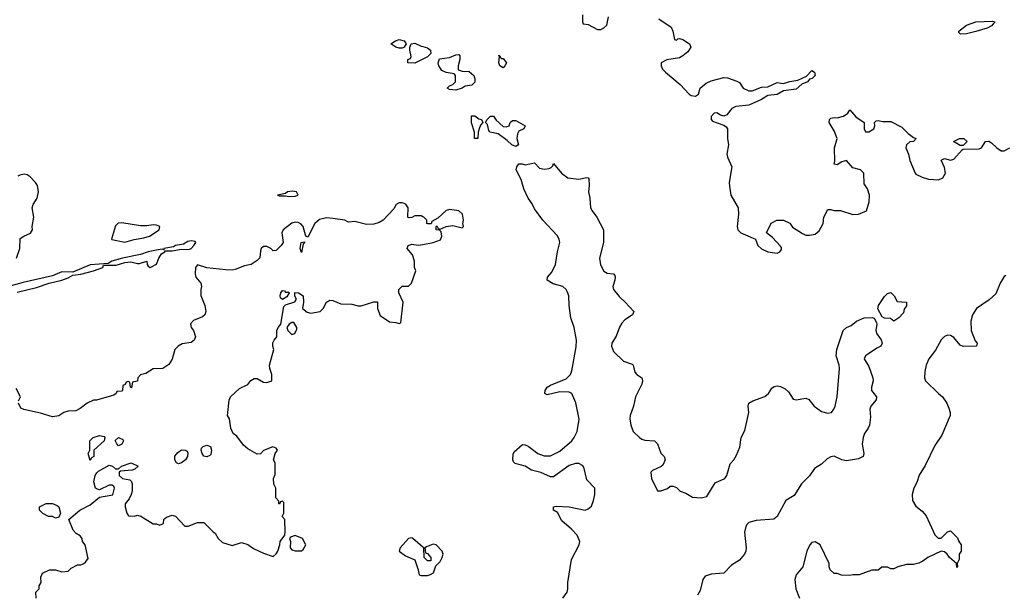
# Model space of a CAD drawing. Header units: inches. Extents: x 2396598 to 2566999, y 262085 to 451979.
# Tile 239 of 256: x 2527443 to 2533690, y 363988 to 367624. Entities that reach past the tile are written whole.
import ezdxf

# ---------------------------------------------------------------- set-up
doc = ezdxf.new("R2010")
doc.units = ezdxf.units.IN
doc.header["$MEASUREMENT"] = 0
doc.layers.add('C5326', color=7, linetype='Continuous')
doc.layers.add('C5336', color=7, linetype='Continuous')

msp = doc.modelspace()

# ---------------------------------------------------------------- linework, layer by layer
at = {"layer": 'C5326', "color": 5}
for points, elevation in [([(2529850, 367442), (2529828.4, 367448.4), (2529798, 367470), (2529828, 367490), (2529850, 367498), (2529882, 367490), (2529894, 367470), (2529882, 367450), (2529870, 367442)], 20), ([(2529174.1, 366534.1), (2529142.8, 366530), (2529130, 366519.3), (2529078.8, 366510), (2529090, 366504.4), (2529130, 366505.3), (2529150, 366500.9), (2529190, 366504.2), (2529209, 366510), (2529199, 366530)], 40), ([(2528090, 366334.5), (2528068.4, 366331.6), (2528050, 366314), (2528024.7, 366230), (2528027.5, 366227.5), (2528110, 366212), (2528170, 366229.1), (2528230, 366238), (2528267.3, 366250), (2528327.3, 366290), (2528332.3, 366310), (2528310, 366318.9), (2528290, 366320.5), (2528250, 366314.7), (2528210, 366315.6)], 40), ([(2529230, 366146), (2529222, 366170), (2529229, 366210), (2529250, 366214), (2529250, 366206), (2529242, 366198)], 40), ([(2529130, 365894), (2529150, 365894), (2529152, 365890), (2529136.9, 365863.1), (2529110, 365848), (2529098, 365858), (2529095.3, 365870), (2529099, 365890), (2529110, 365904.7), (2529122, 365902)], 40), ([(2529182, 365702), (2529170, 365702), (2529152, 365690), (2529138, 365670), (2529144.7, 365650), (2529170, 365624.7), (2529188.4, 365631.6), (2529200.4, 365659.6), (2529202, 365670)], 40), ([(2527890, 364826), (2527878, 364870), (2527888, 364890), (2527888, 364950), (2527909.1, 364970.9), (2527950, 364984.7), (2527978, 364978), (2527982, 364970), (2527978, 364950), (2527914, 364890), (2527912, 364850), (2527898, 364842)], 40), ([(2528070, 364918), (2528058, 364930), (2528048, 364952), (2528070, 364972), (2528098, 364958), (2528102, 364950), (2528090, 364929)], 40), ([(2528450, 364802.9), (2528437.2, 364810), (2528427, 364830), (2528426.6, 364853.4), (2528445.2, 364874.8), (2528470, 364892), (2528491.6, 364891.6), (2528504.7, 364884.7), (2528510, 364874), (2528507.3, 364850), (2528494, 364830), (2528470, 364809.6)], 40), ([(2528630, 364847.3), (2528610, 364853.2), (2528599.5, 364870), (2528595.1, 364890), (2528597.2, 364902.8), (2528606, 364914), (2528630, 364922), (2528654.2, 364914.2), (2528660.5, 364890), (2528656, 364864), (2528650, 364856)], 40), ([(2527670, 364458), (2527650, 364468.7), (2527626, 364470), (2527590, 364488), (2527568, 364510), (2527568, 364530), (2527610, 364551), (2527650.9, 364550.9), (2527679.8, 364539.8), (2527691.3, 364530), (2527702, 364490), (2527690, 364466)], 40), ([(2529190, 364348), (2529162, 364338), (2529154, 364330), (2529162, 364310), (2529158, 364270), (2529170, 364258), (2529190, 364251.3), (2529230, 364252), (2529240.4, 364259.6), (2529258, 364290), (2529238, 364330)], 40)]:
    msp.add_lwpolyline(points, close=True, dxfattribs=dict(at, elevation=elevation))
for points, elevation in [([(2530000, 367373), (2529950, 367348), (2529906, 367350), (2529906, 367370), (2529922, 367378), (2529926, 367390), (2529918, 367430), (2529918, 367450), (2529926, 367470), (2529950, 367474.8), (2529990, 367455.5), (2530000, 367453.1)], 20), ([(2527422, 366110), (2527442.7, 366170), (2527446.3, 366233.7), (2527468, 366250), (2527511.9, 366268.1), (2527524, 366290), (2527521.2, 366310), (2527533.2, 366370), (2527522, 366430), (2527528.7, 366450), (2527552.7, 366490), (2527562.7, 366530), (2527556.2, 366570), (2527543.7, 366590), (2527510, 366626), (2527490, 366638), (2527470, 366642.7), (2527443.4, 366636.6), (2527431.3, 366630)], 40), ([(2530000, 366373), (2529990, 366378), (2529950, 366378), (2529931.6, 366368.4), (2529910, 366366), (2529906, 366370), (2529908, 366430), (2529892.1, 366452.1), (2529870, 366461.2), (2529850, 366461.2), (2529831.3, 366450), (2529816.3, 366423.7), (2529748.9, 366351.1), (2529724.6, 366335.4), (2529690, 366326), (2529642.9, 366322.9), (2529570, 366342), (2529530, 366338), (2529506, 366350), (2529430, 366361.3), (2529390, 366364.7), (2529345.3, 366354.7), (2529316.3, 366330), (2529270, 366242), (2529258, 366250), (2529242, 366310), (2529226.9, 366326.9), (2529210, 366335.8), (2529190, 366337.4), (2529170, 366331.5), (2529114, 366290), (2529106, 366270), (2529114.8, 366210), (2529102.8, 366190), (2529070, 366159), (2529050, 366155.3), (2529035.3, 366170), (2529010, 366183.7), (2528990, 366182.9), (2528975.5, 366170), (2528970, 366155.3), (2528967.3, 366112.7), (2528950, 366094), (2528910.4, 366069.6), (2528870, 366061.2), (2528810, 366037.2), (2528790, 366032.7), (2528750, 366035.1), (2528629.2, 366049.2), (2528570, 366068), (2528558, 366050), (2528556, 366010), (2528561, 365990), (2528591, 365950), (2528596, 365930), (2528591.3, 365910), (2528591.6, 365871.6), (2528618, 365810), (2528624.7, 365770), (2528618, 365750), (2528603.5, 365736.5), (2528546.4, 365713.6), (2528526.8, 365693.2), (2528531.3, 365670), (2528544.7, 365650), (2528558, 365610), (2528550, 365588), (2528530, 365574), (2528474.4, 365565.6), (2528448.1, 365551.9), (2528426.8, 365530), (2528410.7, 365469.3), (2528390, 365435.3), (2528350, 365408.7), (2528290, 365408), (2528242, 365378), (2528210, 365368), (2528192, 365350), (2528191.1, 365328.9), (2528158, 365322), (2528152.7, 365287.3), (2528146, 365290), (2528142, 365322), (2528130, 365326), (2528118, 365322), (2528112.7, 365307.3), (2528098, 365302), (2528094, 365270), (2528090, 365266), (2528058, 365262), (2528054, 365250), (2528039.6, 365240.4), (2527930, 365208.7), (2527910, 365208.7), (2527870, 365188), (2527825.4, 365154.6), (2527798.8, 365141.2), (2527750, 365139), (2527722, 365130), (2527690, 365109.2), (2527650, 365102.7), (2527575.3, 365124.7), (2527468.4, 365148.4), (2527450, 365158), (2527434, 365190)], 40), ([(2527425.8, 365894.2), (2527550, 365924.4), (2527629.1, 365950.9), (2527710, 365970.2), (2527750, 365984.7), (2527778.8, 366001.2), (2527830, 366007.7), (2527910, 366028.8), (2527969.3, 366050), (2527974.6, 366065.4), (2528054.1, 366065.9), (2528110, 366082.3), (2528147.1, 366087.1), (2528190, 366075.5), (2528203.7, 366076.3), (2528250, 366090.7), (2528251.3, 366070), (2528258, 366058), (2528270, 366051.3), (2528310, 366071.3), (2528324.5, 366110), (2528342.4, 366137.6), (2528364, 366150), (2528363.1, 366156.9), (2528410, 366155.5), (2528470, 366167.7), (2528516, 366164), (2528530, 366170.7), (2528546.6, 366190), (2528561.2, 366210), (2528555.9, 366215.9), (2528530, 366218.7), (2528510, 366215.1), (2528482, 366198), (2528432, 366190), (2528418, 366182), (2528358, 366170), (2528356.9, 366163.1), (2528346, 366166), (2528310, 366160.9), (2528258.8, 366150), (2528210, 366132.8), (2528096, 366110), (2528027.7, 366090), (2528004.8, 366075.2), (2527890, 366066.8), (2527779.6, 366020.4), (2527710, 366023.2), (2527650, 365998.3), (2527465.4, 365954.6), (2527212.8, 365887.2)], 40), ([(2527548, 363950), (2527546, 363990), (2527566, 364010), (2527566, 364030), (2527578, 364050), (2527576.4, 364083.6), (2527588, 364110), (2527631.1, 364131.1), (2527670, 364131), (2527710, 364118), (2527750, 364122), (2527770, 364142), (2527810, 364162), (2527830, 364162), (2527850, 364172), (2527860.4, 364179.6), (2527876.4, 364203.6), (2527858, 364290), (2527842, 364310), (2527839, 364330), (2527826.3, 364346.3), (2527802, 364362), (2527782.7, 364382.7), (2527755.3, 364450), (2527824, 364510), (2527890, 364544), (2527950, 364591.3), (2528033.6, 364606.4), (2528044, 364650), (2528040.4, 364660.4), (2528030, 364668.7), (2528010, 364669), (2527950, 364639), (2527930, 364644), (2527924, 364650), (2527912.7, 364690), (2527922, 364730), (2527932.7, 364747.3), (2527942.7, 364757.3), (2528010, 364794.8), (2528032, 364790), (2528050, 364772), (2528070, 364772), (2528088, 364790), (2528150, 364810.6), (2528194, 364790), (2528174, 364770), (2528156.9, 364763.1), (2528082, 364758), (2528074, 364750), (2528074, 364730), (2528094, 364710), (2528142, 364702), (2528152, 364692), (2528156, 364676), (2528156.3, 364630), (2528150.5, 364609.5), (2528137.5, 364582.5), (2528111.3, 364550), (2528111.3, 364530), (2528122, 364490), (2528132.7, 364472.7), (2528170, 364472), (2528190, 364478), (2528210.9, 364470.9), (2528290, 364422), (2528310, 364422), (2528330, 364414), (2528354.6, 364425.4), (2528358, 364450), (2528363.1, 364456.9), (2528374.6, 364465.4), (2528410, 364478), (2528431.1, 364471.1), (2528490, 364407.3), (2528512.1, 364407.9), (2528570, 364431.3), (2528610, 364432), (2528670, 364372), (2528683.6, 364363.6), (2528702, 364330), (2528730, 364304.7), (2528790, 364284.7), (2528850, 364304.7), (2528890, 364291.3), (2528927.1, 364267.1), (2528990, 364236), (2529050, 364216), (2529070, 364231.3), (2529081.2, 364250), (2529094, 364290), (2529095.3, 364310), (2529126, 364350), (2529127.3, 364372.7), (2529126, 364450), (2529108, 364470), (2529118, 364490), (2529118, 364558), (2529110, 364566), (2529098, 364562), (2529092, 364548), (2529088, 364550), (2529087.3, 364567.3), (2529068.9, 364588.9), (2529068.9, 364648.9), (2529054.6, 364674.6), (2529054, 364710), (2529063.1, 364736.9), (2529064, 364810), (2529054, 364830), (2529064, 364870), (2529079.3, 364890), (2529070, 364904), (2529048.6, 364911.4), (2528990, 364888), (2528970, 364868), (2528950, 364866), (2528890, 364899), (2528862.9, 364922.9), (2528820.2, 364980.2), (2528796.4, 364996.4), (2528782, 365030), (2528774, 365090), (2528762, 365110), (2528772.1, 365207.9), (2528781.2, 365230), (2528837.5, 365282.5), (2528890, 365306.8), (2528910, 365332), (2528930, 365344.7), (2528950, 365344.7), (2528990, 365322.8), (2529010, 365320.7), (2529042, 365330), (2529042.7, 365370), (2529029, 365410), (2529028.7, 365430), (2529055.3, 365530), (2529048.7, 365550), (2529048.9, 365571.1), (2529058, 365590), (2529075.3, 365610), (2529075.3, 365650), (2529082, 365670), (2529099, 365690), (2529118, 365802), (2529130, 365814), (2529188.4, 365831.6), (2529198, 365850), (2529188.9, 365868.9), (2529188.4, 365891.6), (2529212, 365890), (2529241, 365870), (2529242.8, 365830), (2529238, 365790), (2529266.8, 365766.8), (2529290, 365761), (2529350, 365770.7), (2529369.3, 365790), (2529389.5, 365830.5), (2529410, 365842.8), (2529430, 365841), (2529480.5, 365820.5), (2529550, 365817.3), (2529590, 365806), (2529610, 365806), (2529690, 365832), (2529710, 365832), (2529714, 365830), (2529712, 365790), (2529730, 365744.7), (2529790, 365704.7), (2529830, 365702), (2529850, 365694), (2529862, 365698), (2529875.3, 365830), (2529848.9, 365888.9), (2529849, 365910), (2529870, 365931.3), (2529910, 365932), (2529928, 365950), (2529955.3, 366030), (2529948, 366050), (2529948, 366090), (2529935.3, 366130), (2529902, 366170), (2529908, 366190), (2529930, 366198), (2529971.6, 366191.6), (2530000, 366197.1)], 40), ([(2527435.3, 365204.7), (2527448, 365230), (2527421.2, 365281.2)], 40), ([(2530000, 364275.3), (2529938, 364330), (2529930, 364334), (2529910, 364328.7), (2529856, 364270), (2529851, 364250), (2529890, 364218.8), (2529950, 364194), (2529972, 364130), (2529978, 364098), (2529990, 364094), (2530000, 364094)], 40)]:
    msp.add_lwpolyline(points, dxfattribs=dict(at, elevation=elevation))
at = {"layer": 'C5336', "color": 5}
for points, elevation in [([(2531014, 367654), (2531014, 367610), (2531018, 367598), (2531050, 367594), (2531110, 367562), (2531130, 367562), (2531150, 367572), (2531168, 367590), (2531178, 367642)], 40), ([(2531498, 367630), (2531575.5, 367575.5), (2531586.8, 367550), (2531598, 367498), (2531610, 367494), (2531618, 367502), (2531630, 367504.7), (2531650, 367498), (2531692, 367470), (2531702, 367450), (2531681.4, 367418.6), (2531650, 367393.2), (2531630, 367382), (2531550, 367368.7), (2531512, 367350), (2531512, 367330), (2531522, 367310), (2531541, 367290), (2531633.2, 367213.2), (2531690, 367151), (2531703.1, 367143.1), (2531730, 367139.1), (2531749, 367150), (2531759.5, 367190), (2531799.3, 367220.7), (2531830, 367234.9), (2531910, 367257.3), (2531933.9, 367253.9), (2531994.2, 367234.2), (2532010, 367224.9), (2532034, 367190), (2532070, 367172.4), (2532090, 367171.3), (2532150, 367194.6), (2532190, 367196.9), (2532250, 367224.9), (2532290, 367218.7), (2532330, 367231.8), (2532380.7, 367239.3), (2532435.5, 367264.5), (2532470, 367300.7), (2532486, 367290), (2532490.8, 367270), (2532470.6, 367250), (2532454.2, 367245.8), (2532440.7, 367230), (2532405.5, 367214.5), (2532370, 367183.6), (2532290, 367171.8), (2532250, 367147.7), (2532190, 367142), (2532150, 367117.2), (2532070, 367082), (2531987.2, 367072.8), (2531960.6, 367059.4), (2531930, 367019.6), (2531910, 367011.1), (2531890, 367017.4), (2531867.3, 367032.7), (2531848.8, 367031.2), (2531830.4, 367010), (2531830.5, 366990), (2531839.5, 366979.5), (2531910, 366954.8), (2531924.5, 366944.5), (2531933.4, 366930), (2531934.4, 366870), (2531940.5, 366830), (2531930.7, 366770), (2531934, 366750), (2531960.7, 366690), (2531945.5, 366590), (2531945.8, 366565.8), (2531954.8, 366510), (2532001, 366430), (2532004, 366390), (2531996.3, 366310), (2531998.8, 366290), (2532018, 366270), (2532111.3, 366230), (2532127.3, 366190), (2532150, 366168.2), (2532190, 366150.8), (2532250, 366142), (2532266, 366150), (2532276.4, 366163.6), (2532276.4, 366176.4), (2532270, 366186), (2532220.2, 366240.2), (2532182, 366270), (2532210, 366332), (2532246, 366350), (2532290, 366351), (2532330, 366331.3), (2532345.4, 366305.4), (2532410, 366266), (2532430, 366256), (2532455.3, 366255.3), (2532490, 366262.8), (2532516.6, 366283.4), (2532541.2, 366330), (2532546, 366370), (2532570, 366418), (2532590, 366418), (2532610, 366411.3), (2532650, 366411.3), (2532730, 366386), (2532766, 366390), (2532815.3, 366410), (2532833.6, 366466.4), (2532834, 366510), (2532822, 366550), (2532801.2, 366581.2), (2532799, 366650), (2532778, 366670), (2532730, 366684), (2532690, 366728.7), (2532659.8, 366720.2), (2532630, 366702), (2532610, 366706), (2532614.6, 366725.4), (2532613.2, 366810), (2532629.2, 366870), (2532610, 366918), (2532579, 366970), (2532582, 366990), (2532590, 366998), (2532610, 367002.8), (2532630, 367000.7), (2532669.5, 367010.5), (2532698, 367030), (2532710, 367051.3), (2532747.9, 367007.9), (2532802, 366970), (2532801, 366930), (2532810, 366912), (2532830, 366911.3), (2532862, 366930), (2532868, 366950), (2532866, 366970), (2532878, 366982), (2532890, 366984.7), (2532916.9, 366976.9), (2532970, 366978), (2533041.1, 366941.1), (2533080.4, 366900.4), (2533114.8, 366874.8), (2533131.3, 366870), (2533114, 366850), (2533090, 366848.7), (2533070.8, 366829.2), (2533066, 366810), (2533082, 366770), (2533090.7, 366730), (2533124, 366650), (2533130, 366642.8), (2533170, 366624), (2533210, 366611), (2533273.6, 366606.4), (2533300.2, 366619.8), (2533317.2, 366650), (2533310, 366686), (2533288.9, 366731.1), (2533310, 366742), (2533350, 366732), (2533370, 366738), (2533422, 366798), (2533430, 366802), (2533530, 366804.7), (2533546, 366810), (2533570, 366851.3), (2533592, 366852), (2533610, 366842), (2533642, 366810), (2533670, 366792), (2533690, 366792), (2533726, 366810)], 40), ([(2530000, 367453.1), (2530030, 367446), (2530050, 367431), (2530051, 367409), (2530030, 367388), (2530000, 367373)], 20), ([(2530889.6, 363950), (2530915.8, 363990), (2530920.5, 364010), (2530921, 364050), (2530944.4, 364195.6), (2530992, 364290), (2530997, 364310), (2530980.9, 364350), (2530945.1, 364390), (2530882, 364442), (2530854.8, 364494.8), (2530829, 364510), (2530829, 364530), (2530846, 364534), (2530930, 364530.5), (2531030, 364510.6), (2531050, 364517.3), (2531070, 364536), (2531083.7, 364570), (2531092, 364610), (2531092, 364650), (2531042, 364702), (2531022.5, 364782.5), (2531013.3, 364793.3), (2530990, 364805.1), (2530970, 364806), (2530930, 364792.2), (2530830, 364722), (2530810, 364721.6), (2530750, 364748), (2530690, 364764.2), (2530649.7, 364789.7), (2530586.7, 364806.7), (2530576.6, 364816.6), (2530572, 364830), (2530574, 364866), (2530581, 364879), (2530634, 364926), (2530650, 364924.9), (2530670, 364914.9), (2530730, 364870.3), (2530770, 364855.3), (2530810, 364854.9), (2530870, 364883.6), (2530946, 364950), (2530961.2, 364970), (2530981, 365010), (2530992.5, 365087.5), (2530972.1, 365192.1), (2530945.2, 365250), (2530930, 365258.4), (2530870, 365260.5), (2530790, 365241.2), (2530775.3, 365250), (2530777.2, 365270), (2530790, 365290.6), (2530810, 365303), (2530910, 365343.6), (2530936.8, 365370), (2530946, 365394), (2530974.3, 365545.7), (2530976.8, 365590), (2530960.2, 365670), (2530940.2, 365730), (2530928.5, 365810), (2530926.5, 365870), (2530917.6, 365897.6), (2530910.4, 365910.4), (2530890, 365928.8), (2530826.9, 365946.9), (2530789, 365970), (2530792, 365990), (2530818.7, 366021.3), (2530842.2, 366070), (2530854.8, 366150), (2530870.6, 366209.4), (2530866.8, 366230), (2530852.9, 366252.9), (2530762.4, 366350), (2530710, 366423.6), (2530695.4, 366455.4), (2530670, 366491.5), (2530642.2, 366550), (2530625.1, 366610), (2530592.3, 366670), (2530596.2, 366690), (2530610, 366707.7), (2530630, 366708.2), (2530650, 366702.2), (2530710, 366715.2), (2530740, 366680), (2530770, 366675.3), (2530801.9, 366678.1), (2530815.5, 366684.5), (2530824.9, 366695.1), (2530830, 366711), (2530881.6, 366650), (2530920.7, 366620.7), (2530990, 366611.1), (2531041.1, 366621.1), (2531050, 366620.5), (2531053.7, 366613.7), (2531056.8, 366570), (2531051.8, 366530), (2531060.7, 366490), (2531064.8, 366430), (2531074.4, 366410), (2531105, 366370), (2531147.5, 366290), (2531146.1, 366210), (2531121.8, 366110), (2531127.3, 366067.3), (2531150, 366027), (2531170, 366014.6), (2531210.2, 366010.2), (2531218.7, 365998.7), (2531222, 365990), (2531219.6, 365970), (2531206.5, 365930), (2531211.6, 365910), (2531245.6, 365865.6), (2531284.9, 365830), (2531338.8, 365770), (2531330.6, 365750), (2531281.7, 365718.3), (2531262.7, 365697.3), (2531247.8, 365672.2), (2531226.5, 365613.5), (2531200.8, 365570), (2531198.5, 365550), (2531210, 365518), (2531274.6, 365454.6), (2531330, 365437.3), (2531335.5, 365430), (2531345.3, 365385.3), (2531358.8, 365370), (2531390.6, 365350), (2531394.4, 365330), (2531390.3, 365310), (2531350, 365228.7), (2531337.6, 365170), (2531316.3, 365110), (2531313.4, 365090), (2531320.7, 365050), (2531336, 365010), (2531374.8, 364970), (2531390, 364960.5), (2531410, 364953.4), (2531471.3, 364950), (2531490.6, 364930.6), (2531510, 364872), (2531531.3, 364850), (2531538, 364830), (2531524, 364796), (2531513.4, 364786.6), (2531458, 364762), (2531448.2, 364750), (2531451, 364710), (2531490, 364632), (2531510, 364631.3), (2531553.6, 364646.4), (2531570, 364662), (2531590, 364662), (2531610, 364654), (2531634, 364630), (2531670, 364618), (2531711.3, 364591.3), (2531767.5, 364587.5), (2531802.7, 364597.3), (2531856, 364684), (2531917.2, 364710), (2531929.5, 364730.5), (2531950, 364804.7), (2531974, 364830), (2531990, 364858), (2532011.3, 364910), (2532020.9, 364970), (2532044.4, 365015.6), (2532065.7, 365110), (2532068.3, 365130), (2532064.2, 365170), (2532069.4, 365190), (2532095.6, 365204.4), (2532170, 365230.3), (2532195.1, 365250), (2532216.1, 365283.9), (2532230, 365295.5), (2532250, 365299.3), (2532270, 365294.9), (2532299.6, 365279.6), (2532320.3, 365260.3), (2532350, 365214.8), (2532370, 365210.7), (2532430, 365221), (2532450, 365211.3), (2532484.9, 365170), (2532530, 365135.5), (2532570, 365126.4), (2532594, 365130), (2532609.2, 365150), (2532617.2, 365170), (2532629.4, 365230), (2532644, 365410), (2532642.6, 365430), (2532623.6, 365490), (2532627, 365530), (2532667.6, 365650), (2532689.3, 365670), (2532718.5, 365681.5), (2532753.2, 365710), (2532802, 365730), (2532853.7, 365733.7), (2532866, 365726), (2532879.6, 365699.6), (2532882, 365690), (2532876, 365650), (2532881, 365630), (2532910, 365591.3), (2532915.5, 365570), (2532906, 365550), (2532880.9, 365539.1), (2532821.3, 365498.7), (2532810.5, 365490), (2532800.7, 365470), (2532830, 365422.8), (2532857, 365350), (2532858.7, 365330), (2532848.2, 365290), (2532848, 365270), (2532879.5, 365230), (2532877.4, 365210), (2532842.6, 365170), (2532838, 365150), (2532840.9, 365099.1), (2532834.2, 365050), (2532826.5, 365030), (2532803.7, 364996.3), (2532794.2, 364970), (2532788.1, 364928.1), (2532798.4, 364870), (2532794.8, 364850), (2532765.5, 364834.5), (2532690, 364823.5), (2532659.3, 364830), (2532611.8, 364851.8), (2532590, 364848.7), (2532565.4, 364834.6), (2532530, 364800.9), (2532485, 364775), (2532453.3, 364726.7), (2532403.6, 364676.4), (2532356.9, 364603.1), (2532304.4, 364570), (2532250, 364469.8), (2532226.9, 364453.1), (2532116.7, 364443.3), (2532070, 364431.2), (2532059.4, 364420.6), (2532050, 364406), (2532041.6, 364370), (2532053.1, 364270), (2532051, 364250), (2532040.9, 364230), (2532010, 364191.3), (2531959.2, 364160.8), (2531910, 364109.6), (2531830, 364103.5), (2531793, 364090), (2531777.4, 364070), (2531761.3, 363998.7), (2531743.8, 363970)], 20), ([(2530000, 366197.1), (2530066, 366210), (2530113.6, 366226.4), (2530122, 366250), (2530116.4, 366276.4), (2530107.3, 366287.3), (2530086, 366290), (2530086, 366310), (2530090, 366314), (2530098, 366298), (2530110, 366294), (2530148.9, 366311.1), (2530190, 366316), (2530250, 366302), (2530258, 366310), (2530255.3, 366330), (2530259, 366350), (2530253.2, 366390), (2530229.1, 366409.1), (2530170, 366419.3), (2530148.1, 366411.9), (2530096.9, 366363.1), (2530058, 366342), (2530052.7, 366327.3), (2530032.7, 366327.3), (2530026, 366330), (2530026, 366350), (2530006, 366370), (2530000, 366373)], 40), ([(2533699.8, 366000.2), (2533690, 365994), (2533664.9, 365950), (2533637.5, 365882.5), (2533595.3, 365844.7), (2533513.4, 365790), (2533488.2, 365750), (2533478, 365710), (2533480.4, 365650), (2533505.5, 365585.5), (2533518, 365570), (2533514, 365550), (2533430, 365549.4), (2533410, 365558), (2533370, 365606.6), (2533350, 365618.4), (2533330, 365620.7), (2533310, 365611.8), (2533290, 365592), (2533253.8, 365526.2), (2533210.7, 365470), (2533194.8, 365430), (2533186.8, 365390), (2533184.7, 365350), (2533191.3, 365330), (2533272, 365250), (2533298, 365230), (2533324.7, 365190), (2533338, 365158), (2533346.8, 365130), (2533346.8, 365110), (2533294.4, 364985.6), (2533250, 364920.9), (2533187.2, 364792.8), (2533150, 364732.7), (2533135.6, 364684.4), (2533117.3, 364650), (2533104.9, 364610), (2533107.3, 364570), (2533130, 364536), (2533170, 364502.8), (2533194.6, 364474.6), (2533250, 364352), (2533270, 364332), (2533290, 364331.3), (2533328.9, 364371.1), (2533350, 364378), (2533393.4, 364333.4), (2533401, 364310), (2533416, 364290), (2533416, 364250), (2533404.7, 364230), (2533403.6, 364196.4), (2533392, 364170), (2533394, 364150), (2533390, 364146), (2533388, 364170), (2533342, 364210), (2533328.7, 364230), (2533310, 364244), (2533290, 364248.7), (2533204.7, 364210), (2533173.7, 364186.3), (2533147.1, 364172.9), (2533114.4, 364165.6), (2533070, 364164), (2533014, 364150), (2532990, 364138), (2532970, 364138), (2532950, 364148), (2532912.7, 364147.3), (2532890, 364128), (2532850, 364128.7), (2532770, 364099.3), (2532730, 364099), (2532710, 364094), (2532656.4, 364096.4), (2532630, 364108), (2532610, 364108), (2532586, 364130), (2532578, 364150), (2532578, 364170), (2532522, 364290), (2532490, 364309), (2532470, 364304), (2532456, 364290), (2532438, 364250), (2532411.3, 364150), (2532370, 364098), (2532361, 364070), (2532366.8, 364010), (2532391.3, 363950)], 40), ([(2530000, 364094), (2530030, 364094), (2530050, 364102), (2530068.4, 364111.6), (2530084, 364156), (2530110, 364184.7), (2530124, 364210), (2530129, 364230), (2530124, 364250), (2530086, 364290), (2530067.1, 364292.9), (2530023.6, 364276.4), (2530014, 364270), (2530018, 364238), (2530030, 364234), (2530052, 364210), (2530051.3, 364188.7), (2530030, 364188), (2530008.4, 364208.4), (2530006, 364270), (2530000, 364275.3)], 40)]:
    msp.add_lwpolyline(points, dxfattribs=dict(at, elevation=elevation))
for points, elevation in [([(2533412.5, 367532.5), (2533402.5, 367542.5), (2533402, 367550), (2533450, 367588.7), (2533509.7, 367610.3), (2533614.9, 367614.9), (2533630.3, 367610.3), (2533610, 367584), (2533580.7, 367570), (2533510, 367549.8), (2533450, 367533.5)], 40), ([(2530210, 367175.3), (2530170, 367181.2), (2530155.3, 367190), (2530170, 367204.7), (2530190, 367211.3), (2530208.7, 367230), (2530208.7, 367270), (2530200.4, 367280.4), (2530149.1, 367289.1), (2530122, 367302), (2530102, 367330), (2530099, 367350), (2530105.6, 367374.4), (2530170, 367382.8), (2530210, 367401), (2530230, 367402), (2530235.3, 367395.3), (2530234.8, 367370), (2530224, 367330), (2530225.4, 367305.4), (2530250, 367296), (2530294.4, 367294.4), (2530324.7, 367270), (2530330.5, 367250), (2530330, 367228), (2530311, 367209), (2530270, 367202), (2530250, 367189)], 20), ([(2530498, 367378), (2530510, 367378), (2530531.3, 367350), (2530522, 367330), (2530510, 367318), (2530489.2, 367330), (2530484, 367350), (2530488, 367388), (2530482, 367398), (2530490, 367394)], 20), ([(2530350, 366869.3), (2530328, 366870), (2530328.7, 366910), (2530309.4, 366969.4), (2530310, 367014), (2530330, 367014), (2530355.2, 366995.2), (2530372, 366990), (2530382, 366970), (2530366.4, 366953.6), (2530358, 366930), (2530352, 366910)], 20), ([(2530530, 366942.8), (2530548, 366950), (2530555.3, 366970), (2530570, 366984.7), (2530590, 366984.7), (2530651, 366950), (2530642, 366930), (2530610, 366915.3), (2530600.5, 366899.5), (2530596.3, 366870), (2530606.8, 366830), (2530590, 366819.5), (2530566, 366830), (2530536.6, 366856.6), (2530478, 366898), (2530428, 366910), (2530420.2, 366920.2), (2530410, 366958), (2530398, 366970), (2530408, 366990), (2530430, 367010.6), (2530450, 367011), (2530465.8, 366985.8), (2530510, 366946)], 20), ([(2533410, 366826), (2533368, 366850), (2533406, 366870), (2533434, 366870), (2533454, 366850), (2533430, 366826)], 40), ([(2532990, 365708.7), (2532967.3, 365727.3), (2532930, 365728), (2532916.4, 365736.4), (2532887, 365787), (2532892.7, 365810), (2532930, 365866), (2532950, 365884.7), (2532970, 365891.3), (2532990.9, 365870.9), (2533010, 365834), (2533070.7, 365830.7), (2533070, 365808), (2533054.8, 365785.2), (2533050, 365762), (2533022, 365730)], 20)]:
    msp.add_lwpolyline(points, close=True, dxfattribs=dict(at, elevation=elevation))

doc.saveas('drawing.dxf')
